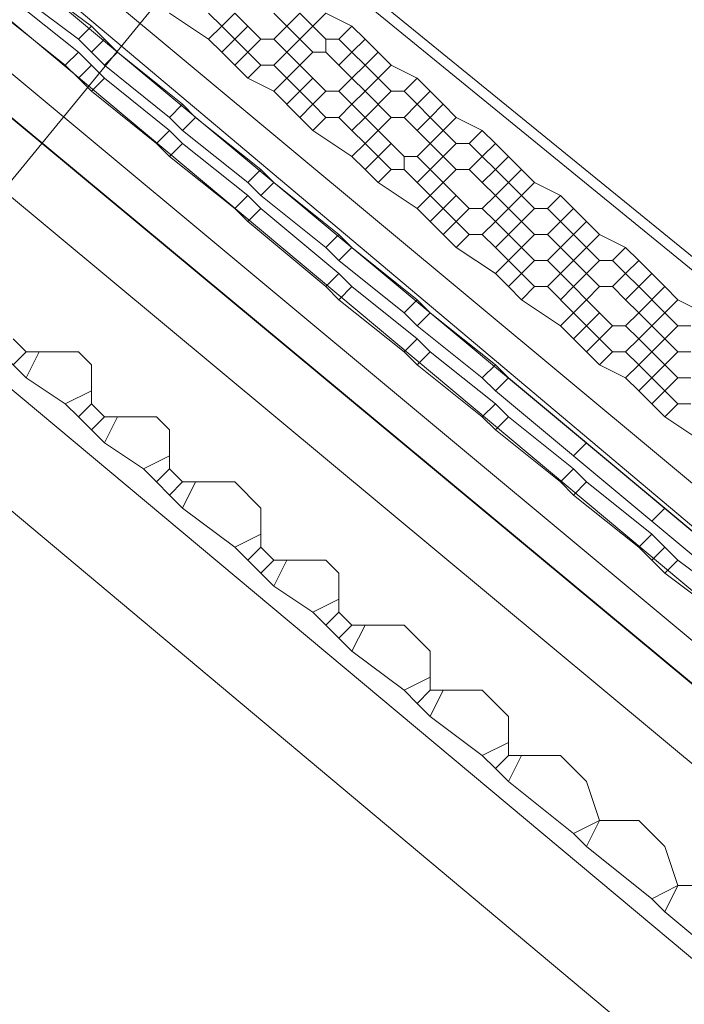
# Model space of a CAD drawing. Header units: metres. Extents: x 92810 to 93633, y 464687 to 465459.
# Tile 88 of 256: x 93179.79 to 93183.43, y 464719.74 to 464725.14. Entities that reach past the tile are written whole.
import ezdxf
from ezdxf.lldxf.tags import DXFTag

# ---------------------------------------------------------------- set-up
doc = ezdxf.new("R2010")
doc.units = ezdxf.units.M
for name, color, linetype, lineweight, transparency in [('B-OI-KL-DATA_KPN-G', 90, 'SI_B_DATA_KPN', 18, 0.4), ('B-OI-KL-DATA_LIANDER-G', 90, 'SI_B_DATA_LIANDER', 18, 0.4), ('B-OI-KL-DATA_PRORAIL-G', 90, 'SI_B_DATA_PRORAIL', 18, 0.4), ('B-OI-KL-DATA_ZIGGO BV-G', 90, 'SI_B_DATA_ZIGGO', 18, 0.4), ('B-OI-KL-ET_LS_LIANDER-G', 190, 'SI_B_ET_LS_LIANDER', 18, 0.4), ('B-OI-KL-ET_MS_LIANDER-G', 130, 'SI_B_ET_MS_LIANDER', 18, 0.4), ('B-OI-KL-GAS_LD_LIANDER-G', 30, 'SI_B_GAS_LD_LIANDER', 18, 0.4), ('B-WE-KL-DATA-G', 90, 'KL-DATA-N', 18, 0.4), ('B-WE-KL-ET_LS-G', 190, 'KL-LS-N', 18, 0.4)]:
    doc.layers.add(name, color=color, linetype=linetype, lineweight=lineweight, transparency=transparency)
doc.styles.get("Standard").update_dxf_attribs({"font": 'isocp.shx'})
tags = doc.linetypes.add('KL-DATA-N', pattern='A,4,-1,[101,NLCS.SHX,S=0.5,R=0,X=0,Y=0],-1,4,-1,["D",Standard,S=1,R=0,X=-0.25,Y=-0.5],-1.5', length=12.5).pattern_tags.tags
tags[18] = DXFTag(74, 10)
tags = doc.linetypes.add('KL-LS-N', pattern='A,4,-1,[103,NLCS.SHX,S=0.75,R=0,X=0,Y=0],-1,4,-1,["L",Standard,S=1,R=0,X=0,Y=-0.5],-2', length=13).pattern_tags.tags
tags[18] = DXFTag(74, 10)
doc.linetypes.add('SI_B_DATA_KPN', pattern='A,5,-2,["KPN",Standard,S=1.5,R=0,X=-0.51,Y=-0.75],-8', length=15)
doc.linetypes.add('SI_B_DATA_LIANDER', pattern='A,5,-2,["LI-DATA",Standard,S=1.5,R=0,X=-0.51,Y=-0.75],-11', length=18)
doc.linetypes.add('SI_B_DATA_PRORAIL', pattern='A,5,-2,["PRO-DATA",Standard,S=1.5,R=0,X=-0.51,Y=-0.75],-13', length=20)
doc.linetypes.add('SI_B_DATA_ZIGGO', pattern='A,5,-2,["ZIGGO",Standard,S=1.5,R=0,X=-0.51,Y=-0.75],-9', length=16)
doc.linetypes.add('SI_B_ET_LS_LIANDER', pattern='A,5,-2,["LI-LS",Standard,S=1.5,R=0,X=-0.51,Y=-0.75],-10', length=17)
doc.linetypes.add('SI_B_ET_MS_LIANDER', pattern='A,5,-2,["LI-MS",Standard,S=1.5,R=0,X=-0.51,Y=-0.75],-10', length=17)
doc.linetypes.add('SI_B_GAS_LD_LIANDER', pattern='A,5,-2,["LI-G-LD",Standard,S=1.5,R=0,X=-0.51,Y=-0.75],-11', length=18)

msp = doc.modelspace()

# ---------------------------------------------------------------- linework, layer by layer
at = {"layer": 'B-OI-KL-DATA_KPN-G', "flags": 128}
for points in [[(93164.0357, 464737.25), (93188.3929, 464716.9643), (93189.8214, 464715.9643)], [(93163.5357, 464736.6786), (93186.3214, 464717.6071), (93186.5357, 464717.25), (93186.9643, 464717.1071)]]:
    msp.add_lwpolyline(points, dxfattribs=at)
at = {"layer": 'B-OI-KL-DATA_LIANDER-G', "flags": 128}
for points in [[(93133.1071, 464763.8929), (93133.1071, 464763.75), (93133.3929, 464763.4643), (93153.75, 464747.1786), (93154.4643, 464746.5357), (93194.1071, 464713.4643)], [(93133.1071, 464763.8929), (93133.6071, 464763.8929), (93133.75, 464763.8214), (93134.8929, 464763.3929), (93192.5357, 464716.4643), (93192.6786, 464716.4643), (93197.9643, 464720.6786), (93198.3929, 464720.6071)]]:
    msp.add_lwpolyline(points, dxfattribs=at)
at = {"layer": 'B-OI-KL-DATA_PRORAIL-G', "flags": 128}
msp.add_lwpolyline([(93226.4643, 464780.8214), (93226.3929, 464780.5357), (93226.1786, 464780.3214), (93219.25, 464772.25), (93214.0357, 464765.8214), (93212.6071, 464764.1786), (93201.4643, 464750.8214), (93196.25, 464744.3214), (93192.6071, 464739.9643), (93179.3214, 464723.75), (93178.6071, 464722.9643), (93176.5357, 464720.3929), (93175.25, 464718.9643), (93170.0357, 464712.9643), (93166.9643, 464709.3214), (93165.3929, 464707.3214), (93164.9643, 464706.8929), (93151.8929, 464691.4643), (93151.8929, 464691.3214), (93151.6071, 464691.3214)], dxfattribs=at)
at = {"layer": 'B-OI-KL-DATA_ZIGGO BV-G', "flags": 128}
for points in [[(93193.8076, 464712.9022), (93149.26, 464749.967), (93134.543, 464762.296), (93126.008, 464769.806)], [(93193.8059, 464712.9), (93149.26, 464749.967)]]:
    msp.add_lwpolyline(points, dxfattribs=at)
at = {"layer": 'B-OI-KL-ET_LS_LIANDER-G'}
for p, q in [((93156.4643, 464745.1071), (93186.3214, 464719.9643)), ((93179.75, 464725.25), (93180.1071, 464724.9643)), ((93179.6786, 464725.1786), (93180.0357, 464724.8929)), ((93180.1071, 464724.9643), (93180.0357, 464724.8929)), ((93180.1071, 464724.9643), (93180.1786, 464724.8929)), ((93180.0357, 464724.8929), (93180.1071, 464724.8214)), ((93180.1786, 464724.8929), (93180.1071, 464724.8214)), ((93180.1786, 464724.8929), (93180.25, 464724.8214)), ((93180.1071, 464724.8214), (93180.1786, 464724.75)), ((93180.25, 464724.8214), (93180.1786, 464724.75)), ((93180.25, 464724.8214), (93180.6071, 464724.5357)), ((93180.1786, 464724.75), (93180.5357, 464724.4643)), ((93180.6071, 464724.5357), (93180.5357, 464724.4643)), ((93180.6071, 464724.5357), (93180.6786, 464724.4643)), ((93180.5357, 464724.4643), (93180.6071, 464724.3929)), ((93180.6786, 464724.4643), (93180.6071, 464724.3929)), ((93180.6786, 464724.4643), (93181.0357, 464724.1786)), ((93180.6071, 464724.3929), (93180.9643, 464724.1071)), ((93181.0357, 464724.1786), (93180.9643, 464724.1071)), ((93181.0357, 464724.1786), (93181.1071, 464724.1071)), ((93180.9643, 464724.1071), (93181.0357, 464724.0357)), ((93181.1071, 464724.1071), (93181.0357, 464724.0357)), ((93181.1071, 464724.1071), (93181.5357, 464723.75)), ((93181.0357, 464724.0357), (93181.4643, 464723.6786)), ((93181.5357, 464723.75), (93181.4643, 464723.6786)), ((93181.5357, 464723.75), (93181.6071, 464723.6786)), ((93181.4643, 464723.6786), (93181.5357, 464723.6071)), ((93181.6071, 464723.6786), (93181.5357, 464723.6071)), ((93181.6071, 464723.6786), (93181.9643, 464723.3929)), ((93181.5357, 464723.6071), (93181.8929, 464723.3214)), ((93181.9643, 464723.3929), (93181.8929, 464723.3214)), ((93181.9643, 464723.3929), (93182.0357, 464723.3214)), ((93181.8929, 464723.3214), (93181.9643, 464723.25)), ((93182.0357, 464723.3214), (93181.9643, 464723.25)), ((93182.0357, 464723.3214), (93182.3929, 464723.0357)), ((93181.9643, 464723.25), (93182.3214, 464722.9643)), ((93182.3929, 464723.0357), (93182.3214, 464722.9643)), ((93182.3929, 464723.0357), (93182.4643, 464722.9643)), ((93182.3214, 464722.9643), (93182.3929, 464722.8929)), ((93182.4643, 464722.9643), (93182.3929, 464722.8929)), ((93182.4643, 464722.9643), (93182.8214, 464722.6786)), ((93182.3929, 464722.8929), (93182.75, 464722.6071)), ((93182.8214, 464722.6786), (93182.75, 464722.6071)), ((93182.8214, 464722.6786), (93182.8929, 464722.6071)), ((93182.75, 464722.6071), (93182.8214, 464722.5357)), ((93182.8929, 464722.6071), (93182.8214, 464722.5357)), ((93182.8929, 464722.6071), (93183.25, 464722.3214)), ((93182.8214, 464722.5357), (93183.1786, 464722.25)), ((93183.25, 464722.3214), (93183.1786, 464722.25)), ((93183.25, 464722.3214), (93183.3214, 464722.25)), ((93183.1786, 464722.25), (93183.3214, 464722.1071)), ((93183.3214, 464722.25), (93183.25, 464722.1786)), ((93183.3214, 464722.25), (93183.3929, 464722.1786)), ((93183.3929, 464722.1786), (93183.3214, 464722.1071)), ((93183.3929, 464722.1786), (93183.6786, 464721.9643)), ((93183.3214, 464722.1071), (93183.6071, 464721.8929))]:
    msp.add_line(p, q, dxfattribs=at)
at = {"layer": 'B-OI-KL-ET_MS_LIANDER-G'}
for p, q in [((93181.3214, 464725.1786), (93181.1786, 464725.0357)), ((93181.3214, 464724.8929), (93181.1786, 464724.75)), ((93181.8214, 464724.8929), (93181.6786, 464724.75)), ((93181.8214, 464724.75), (93181.6786, 464724.6071)), ((93181.8214, 464724.4643), (93181.6786, 464724.3214)), ((93182.8214, 464723.9643), (93182.6786, 464723.8214)), ((93182.8214, 464723.8214), (93182.6786, 464723.6786)), ((93183.3214, 464723.6786), (93183.1786, 464723.5357)), ((93183.3214, 464723.3929), (93183.1786, 464723.25)), ((93183.3214, 464723.25), (93183.1786, 464723.1071))]:
    msp.add_line(p, q, dxfattribs=at)
at = {"layer": 'B-OI-KL-ET_MS_LIANDER-G', "flags": 128}
for points in [[(93161.25, 464740.6071), (93184.8929, 464720.8214)], [(93179.1786, 464726.1786), (93186.8929, 464719.75), (93186.8929, 464719.3929)], [(93179.8929, 464725.3214), (93180.1786, 464725.1071)], [(93179.8214, 464725.25), (93180.1071, 464725.0357)], [(93180.6071, 464725.1786), (93180.8214, 464725.0357)], [(93180.8214, 464725.1786), (93180.8929, 464725.1071)], [(93180.9643, 464725.1786), (93180.8929, 464725.1071)], [(93180.9643, 464725.1786), (93181.0357, 464725.1071)], [(93181.1786, 464725.1786), (93181.3214, 464725.0357)], [(93181.3214, 464725.1786), (93181.3929, 464725.1071)], [(93181.4643, 464725.1786), (93181.3929, 464725.1071)], [(93181.4643, 464725.1786), (93181.6071, 464725.1071)], [(93180.1786, 464725.1071), (93180.1071, 464725.0357)], [(93180.1786, 464725.1071), (93180.25, 464725.0357)], [(93180.8929, 464725.1071), (93180.8214, 464725.0357)], [(93180.8929, 464725.1071), (93180.9643, 464725.0357)], [(93181.0357, 464725.1071), (93180.9643, 464725.0357)], [(93181.0357, 464725.1071), (93181.1071, 464725.0357)], [(93181.3929, 464725.1071), (93181.3214, 464725.0357)], [(93181.3929, 464725.1071), (93181.4643, 464725.0357)], [(93181.6071, 464725.1071), (93181.5357, 464725.0357)], [(93181.6071, 464725.1071), (93181.6786, 464725.0357)], [(93180.1071, 464725.0357), (93180.1786, 464724.9643)], [(93180.25, 464725.0357), (93180.1786, 464724.9643)], [(93180.25, 464725.0357), (93180.3214, 464724.9643)], [(93180.8214, 464725.0357), (93180.8929, 464724.9643)], [(93180.9643, 464725.0357), (93180.8929, 464724.9643)], [(93180.9643, 464725.0357), (93181.0357, 464724.9643)], [(93181.1071, 464725.0357), (93181.0357, 464724.9643)], [(93181.1071, 464725.0357), (93181.1786, 464725.0357)], [(93181.1786, 464725.0357), (93181.25, 464724.9643)], [(93181.3214, 464725.0357), (93181.25, 464724.9643)], [(93181.3214, 464725.0357), (93181.3929, 464724.9643)], [(93181.4643, 464725.0357), (93181.5357, 464725.0357)], [(93181.4643, 464725.0357), (93181.4643, 464724.9643)], [(93181.5357, 464725.0357), (93181.6071, 464724.9643)], [(93181.6786, 464725.0357), (93181.6071, 464724.9643)], [(93181.6786, 464725.0357), (93181.75, 464724.9643)], [(93180.1786, 464724.9643), (93180.25, 464724.8929)], [(93180.3214, 464724.9643), (93180.25, 464724.8929)], [(93180.3214, 464724.9643), (93180.6786, 464724.6786)], [(93180.8929, 464724.9643), (93180.9643, 464724.8929)], [(93181.0357, 464724.9643), (93180.9643, 464724.8929)], [(93181.0357, 464724.9643), (93181.1071, 464724.8929)], [(93181.25, 464724.9643), (93181.1786, 464724.8929)], [(93181.25, 464724.9643), (93181.3214, 464724.8929)], [(93181.3929, 464724.9643), (93181.3214, 464724.8929)], [(93181.3929, 464724.9643), (93181.4643, 464724.9643)], [(93181.4643, 464724.9643), (93181.5357, 464724.8929)], [(93181.6071, 464724.9643), (93181.5357, 464724.8929)], [(93181.6071, 464724.9643), (93181.6786, 464724.8929)], [(93181.75, 464724.9643), (93181.6786, 464724.8929)], [(93181.75, 464724.9643), (93181.8214, 464724.8929)], [(93180.25, 464724.8929), (93180.6071, 464724.6071)], [(93180.9643, 464724.8929), (93181.0357, 464724.8214)], [(93181.1071, 464724.8929), (93181.0357, 464724.8214)], [(93181.1071, 464724.8929), (93181.1786, 464724.8929)], [(93181.1786, 464724.8929), (93181.3214, 464724.75)], [(93181.3214, 464724.8929), (93181.3929, 464724.8214)], [(93181.5357, 464724.8929), (93181.6071, 464724.8214)], [(93181.6786, 464724.8929), (93181.6071, 464724.8214)], [(93181.6786, 464724.8929), (93181.8214, 464724.75)], [(93181.8214, 464724.8929), (93181.9643, 464724.8214)], [(93181.0357, 464724.8214), (93181.1786, 464724.75)], [(93181.3929, 464724.8214), (93181.3214, 464724.75)], [(93181.3929, 464724.8214), (93181.4643, 464724.75)], [(93181.6071, 464724.8214), (93181.5357, 464724.75)], [(93181.6071, 464724.8214), (93181.6786, 464724.75)], [(93181.9643, 464724.8214), (93181.8929, 464724.75)], [(93181.9643, 464724.8214), (93182.0357, 464724.75)], [(93181.1786, 464724.75), (93181.3214, 464724.6071)], [(93181.3214, 464724.75), (93181.25, 464724.6786)], [(93181.3214, 464724.75), (93181.3929, 464724.6786)], [(93181.4643, 464724.75), (93181.3929, 464724.6786)], [(93181.4643, 464724.75), (93181.5357, 464724.75)], [(93181.5357, 464724.75), (93181.6071, 464724.6786)], [(93181.6786, 464724.75), (93181.6071, 464724.6786)], [(93181.6786, 464724.75), (93181.8214, 464724.6071)], [(93181.8214, 464724.75), (93181.8929, 464724.75)], [(93181.8929, 464724.75), (93181.9643, 464724.6786)], [(93182.0357, 464724.75), (93181.9643, 464724.6786)], [(93182.0357, 464724.75), (93182.1071, 464724.6786)], [(93180.6786, 464724.6786), (93180.6071, 464724.6071)], [(93180.6786, 464724.6786), (93180.75, 464724.6071)], [(93181.3929, 464724.6786), (93181.3214, 464724.6071)], [(93181.3929, 464724.6786), (93181.4643, 464724.6071)], [(93181.6071, 464724.6786), (93181.5357, 464724.6071)], [(93181.6071, 464724.6786), (93181.6786, 464724.6071)], [(93181.9643, 464724.6786), (93181.8929, 464724.6071)], [(93181.9643, 464724.6786), (93182.0357, 464724.6071)], [(93182.1071, 464724.6786), (93182.0357, 464724.6071)], [(93182.1071, 464724.6786), (93182.1786, 464724.6071)], [(93180.6071, 464724.6071), (93180.6786, 464724.5357)], [(93180.75, 464724.6071), (93180.6786, 464724.5357)], [(93180.75, 464724.6071), (93181.1071, 464724.3214)], [(93181.3214, 464724.6071), (93181.3929, 464724.5357)], [(93181.4643, 464724.6071), (93181.3929, 464724.5357)], [(93181.4643, 464724.6071), (93181.5357, 464724.6071)], [(93181.5357, 464724.6071), (93181.6071, 464724.5357)], [(93181.6786, 464724.6071), (93181.6071, 464724.5357)], [(93181.6786, 464724.6071), (93181.75, 464724.5357)], [(93181.8214, 464724.6071), (93181.75, 464724.5357)], [(93181.8214, 464724.6071), (93181.8929, 464724.6071)], [(93181.8929, 464724.6071), (93181.9643, 464724.5357)], [(93182.0357, 464724.6071), (93181.9643, 464724.5357)], [(93182.0357, 464724.6071), (93182.1071, 464724.5357)], [(93182.1786, 464724.6071), (93182.1071, 464724.5357)], [(93182.1786, 464724.6071), (93182.3214, 464724.5357)], [(93180.6786, 464724.5357), (93181.0357, 464724.25)], [(93181.3929, 464724.5357), (93181.6071, 464724.3929)], [(93181.6071, 464724.5357), (93181.6786, 464724.4643)], [(93181.75, 464724.5357), (93181.6786, 464724.4643)], [(93181.75, 464724.5357), (93181.8214, 464724.4643)], [(93181.9643, 464724.5357), (93182.0357, 464724.4643)], [(93182.1071, 464724.5357), (93182.0357, 464724.4643)], [(93182.1071, 464724.5357), (93182.1786, 464724.4643)], [(93182.3214, 464724.5357), (93182.25, 464724.4643)], [(93182.3214, 464724.5357), (93182.3929, 464724.4643)], [(93181.6786, 464724.4643), (93181.6071, 464724.3929)], [(93181.6786, 464724.4643), (93181.8214, 464724.3214)], [(93181.8214, 464724.4643), (93181.8929, 464724.3929)], [(93182.0357, 464724.4643), (93181.9643, 464724.3929)], [(93182.0357, 464724.4643), (93182.1071, 464724.3929)], [(93182.1786, 464724.4643), (93182.1071, 464724.3929)], [(93182.1786, 464724.4643), (93182.25, 464724.4643)], [(93182.25, 464724.4643), (93182.3214, 464724.3929)], [(93182.3929, 464724.4643), (93182.3214, 464724.3929)], [(93182.3929, 464724.4643), (93182.4643, 464724.3929)], [(93181.6071, 464724.3929), (93181.6786, 464724.3214)], [(93181.8929, 464724.3929), (93181.9643, 464724.3929)], [(93181.8929, 464724.3929), (93181.8929, 464724.3214)], [(93181.9643, 464724.3929), (93182.0357, 464724.3214)], [(93182.1071, 464724.3929), (93182.0357, 464724.3214)], [(93182.1071, 464724.3929), (93182.1786, 464724.3214)], [(93182.3214, 464724.3929), (93182.25, 464724.3214)], [(93182.3214, 464724.3929), (93182.3929, 464724.3214)], [(93182.4643, 464724.3929), (93182.3929, 464724.3214)], [(93182.4643, 464724.3929), (93182.5357, 464724.3214)], [(93181.1071, 464724.3214), (93181.0357, 464724.25)], [(93181.1071, 464724.3214), (93181.1786, 464724.25)], [(93181.6786, 464724.3214), (93181.75, 464724.25)], [(93181.8214, 464724.3214), (93181.75, 464724.25)], [(93181.8214, 464724.3214), (93181.8929, 464724.3214)], [(93181.8929, 464724.3214), (93181.9643, 464724.25)], [(93182.0357, 464724.3214), (93181.9643, 464724.25)], [(93182.0357, 464724.3214), (93182.1071, 464724.25)], [(93182.1786, 464724.3214), (93182.1071, 464724.25)], [(93182.1786, 464724.3214), (93182.25, 464724.3214)], [(93182.25, 464724.3214), (93182.3214, 464724.25)], [(93182.3929, 464724.3214), (93182.3214, 464724.25)], [(93182.3929, 464724.3214), (93182.4643, 464724.25)], [(93182.5357, 464724.3214), (93182.4643, 464724.25)], [(93182.5357, 464724.3214), (93182.6071, 464724.25)], [(93181.0357, 464724.25), (93181.1071, 464724.1786)], [(93181.1786, 464724.25), (93181.1071, 464724.1786)], [(93181.1786, 464724.25), (93181.5357, 464723.9643)], [(93181.75, 464724.25), (93181.9643, 464724.1071)], [(93181.9643, 464724.25), (93182.0357, 464724.1786)], [(93182.1071, 464724.25), (93182.0357, 464724.1786)], [(93182.1071, 464724.25), (93182.1786, 464724.1786)], [(93182.3214, 464724.25), (93182.3929, 464724.1786)], [(93182.4643, 464724.25), (93182.3929, 464724.1786)], [(93182.4643, 464724.25), (93182.5357, 464724.1786)], [(93182.6071, 464724.25), (93182.5357, 464724.1786)], [(93182.6071, 464724.25), (93182.75, 464724.1786)], [(93181.1071, 464724.1786), (93181.4643, 464723.8929)], [(93182.0357, 464724.1786), (93181.9643, 464724.1071)], [(93182.0357, 464724.1786), (93182.1071, 464724.1071)], [(93182.1786, 464724.1786), (93182.1071, 464724.1071)], [(93182.1786, 464724.1786), (93182.25, 464724.1071)], [(93182.3929, 464724.1786), (93182.3214, 464724.1071)], [(93182.3929, 464724.1786), (93182.4643, 464724.1071)], [(93182.5357, 464724.1786), (93182.4643, 464724.1071)], [(93182.5357, 464724.1786), (93182.6071, 464724.1071)], [(93182.75, 464724.1786), (93182.6786, 464724.1071)], [(93182.75, 464724.1786), (93182.8214, 464724.1071)], [(93181.9643, 464724.1071), (93182.0357, 464724.0357)], [(93182.1071, 464724.1071), (93182.0357, 464724.0357)], [(93182.1071, 464724.1071), (93182.1786, 464724.0357)], [(93182.25, 464724.1071), (93182.1786, 464724.0357)], [(93182.25, 464724.1071), (93182.3214, 464724.1071)], [(93182.3214, 464724.1071), (93182.3929, 464724.0357)], [(93182.4643, 464724.1071), (93182.3929, 464724.0357)], [(93182.4643, 464724.1071), (93182.5357, 464724.0357)], [(93182.6071, 464724.1071), (93182.5357, 464724.0357)], [(93182.6071, 464724.1071), (93182.6786, 464724.1071)], [(93182.6786, 464724.1071), (93182.75, 464724.0357)], [(93182.8214, 464724.1071), (93182.75, 464724.0357)], [(93182.8214, 464724.1071), (93182.8929, 464724.0357)], [(93182.0357, 464724.0357), (93182.1071, 464723.9643)], [(93182.1786, 464724.0357), (93182.1071, 464723.9643)], [(93182.1786, 464724.0357), (93182.25, 464723.9643)], [(93182.3929, 464724.0357), (93182.3214, 464723.9643)], [(93182.3929, 464724.0357), (93182.4643, 464723.9643)], [(93182.5357, 464724.0357), (93182.4643, 464723.9643)], [(93182.5357, 464724.0357), (93182.6071, 464723.9643)], [(93182.75, 464724.0357), (93182.6786, 464723.9643)], [(93182.75, 464724.0357), (93182.8214, 464723.9643)], [(93182.8929, 464724.0357), (93182.8214, 464723.9643)], [(93182.8929, 464724.0357), (93182.9643, 464723.9643)], [(93181.5357, 464723.9643), (93181.4643, 464723.8929)], [(93181.5357, 464723.9643), (93181.6071, 464723.8929)], [(93182.1071, 464723.9643), (93182.1786, 464723.8929)], [(93182.25, 464723.9643), (93182.1786, 464723.8929)], [(93182.25, 464723.9643), (93182.3214, 464723.9643)], [(93182.3214, 464723.9643), (93182.3929, 464723.8929)], [(93182.4643, 464723.9643), (93182.3929, 464723.8929)], [(93182.4643, 464723.9643), (93182.5357, 464723.8929)], [(93182.6071, 464723.9643), (93182.5357, 464723.8929)], [(93182.6071, 464723.9643), (93182.6786, 464723.9643)], [(93182.6786, 464723.9643), (93182.8214, 464723.8214)], [(93182.8214, 464723.9643), (93182.8929, 464723.8929)], [(93182.9643, 464723.9643), (93182.8929, 464723.8929)], [(93182.9643, 464723.9643), (93183.1071, 464723.8929)], [(93181.4643, 464723.8929), (93181.5357, 464723.8214)], [(93181.6071, 464723.8929), (93181.5357, 464723.8214)], [(93181.6071, 464723.8929), (93181.9643, 464723.6071)], [(93182.1786, 464723.8929), (93182.3929, 464723.75)], [(93182.3929, 464723.8929), (93182.4643, 464723.8214)], [(93182.5357, 464723.8929), (93182.4643, 464723.8214)], [(93182.5357, 464723.8929), (93182.6071, 464723.8214)], [(93182.8929, 464723.8929), (93182.8214, 464723.8214)], [(93182.8929, 464723.8929), (93182.9643, 464723.8214)], [(93183.1071, 464723.8929), (93183.0357, 464723.8214)], [(93183.1071, 464723.8929), (93183.1786, 464723.8214)], [(93181.5357, 464723.8214), (93181.8929, 464723.5357)], [(93182.4643, 464723.8214), (93182.3929, 464723.75)], [(93182.4643, 464723.8214), (93182.5357, 464723.75)], [(93182.6071, 464723.8214), (93182.5357, 464723.75)], [(93182.6071, 464723.8214), (93182.6786, 464723.8214)], [(93182.6786, 464723.8214), (93182.8214, 464723.6786)], [(93182.8214, 464723.8214), (93182.8929, 464723.75)], [(93182.9643, 464723.8214), (93182.8929, 464723.75)], [(93182.9643, 464723.8214), (93183.0357, 464723.8214)], [(93183.0357, 464723.8214), (93183.1071, 464723.75)], [(93183.1786, 464723.8214), (93183.1071, 464723.75)], [(93183.1786, 464723.8214), (93183.3214, 464723.6786)], [(93182.3929, 464723.75), (93182.4643, 464723.6786)], [(93182.5357, 464723.75), (93182.4643, 464723.6786)], [(93182.5357, 464723.75), (93182.6071, 464723.6786)], [(93182.8929, 464723.75), (93182.8214, 464723.6786)], [(93182.8929, 464723.75), (93182.9643, 464723.6786)], [(93183.1071, 464723.75), (93183.0357, 464723.6786)], [(93183.1071, 464723.75), (93183.1786, 464723.6786)], [(93183.25, 464723.75), (93183.1786, 464723.6786)], [(93182.4643, 464723.6786), (93182.5357, 464723.6071)], [(93182.6071, 464723.6786), (93182.5357, 464723.6071)], [(93182.6071, 464723.6786), (93182.6786, 464723.6786)], [(93182.6786, 464723.6786), (93182.8214, 464723.5357)], [(93182.8214, 464723.6786), (93182.75, 464723.6071)], [(93182.8214, 464723.6786), (93182.8929, 464723.6071)], [(93182.9643, 464723.6786), (93182.8929, 464723.6071)], [(93182.9643, 464723.6786), (93183.0357, 464723.6786)], [(93183.0357, 464723.6786), (93183.1071, 464723.6071)], [(93183.1786, 464723.6786), (93183.1071, 464723.6071)], [(93183.1786, 464723.6786), (93183.3214, 464723.5357)], [(93183.3214, 464723.6786), (93183.3929, 464723.6071)], [(93181.9643, 464723.6071), (93181.8929, 464723.5357)], [(93181.9643, 464723.6071), (93182.0357, 464723.5357)], [(93182.5357, 464723.6071), (93182.75, 464723.4643)], [(93182.8929, 464723.6071), (93182.8214, 464723.5357)], [(93182.8929, 464723.6071), (93182.9643, 464723.5357)], [(93183.1071, 464723.6071), (93183.1786, 464723.5357)], [(93183.3929, 464723.6071), (93183.3214, 464723.5357)], [(93183.3929, 464723.6071), (93183.5357, 464723.5357)], [(93181.8929, 464723.5357), (93181.9643, 464723.4643)], [(93182.0357, 464723.5357), (93181.9643, 464723.4643)], [(93182.0357, 464723.5357), (93182.3929, 464723.25)], [(93182.8214, 464723.5357), (93182.75, 464723.4643)], [(93182.8214, 464723.5357), (93182.8929, 464723.4643)], [(93182.9643, 464723.5357), (93182.8929, 464723.4643)], [(93182.9643, 464723.5357), (93183.0357, 464723.4643)], [(93183.1786, 464723.5357), (93183.1071, 464723.4643)], [(93183.1786, 464723.5357), (93183.25, 464723.4643)], [(93183.3214, 464723.5357), (93183.25, 464723.4643)], [(93183.3214, 464723.5357), (93183.3929, 464723.4643)], [(93181.9643, 464723.4643), (93182.3214, 464723.1786)], [(93182.75, 464723.4643), (93182.8214, 464723.3929)], [(93182.8929, 464723.4643), (93182.8214, 464723.3929)], [(93182.8929, 464723.4643), (93182.9643, 464723.3929)], [(93183.0357, 464723.4643), (93182.9643, 464723.3929)], [(93183.0357, 464723.4643), (93183.1071, 464723.4643)], [(93183.1071, 464723.4643), (93183.1786, 464723.3929)], [(93183.25, 464723.4643), (93183.1786, 464723.3929)], [(93183.25, 464723.4643), (93183.3214, 464723.3929)], [(93183.3929, 464723.4643), (93183.3214, 464723.3929)], [(93183.3929, 464723.4643), (93183.4643, 464723.4643)], [(93182.8214, 464723.3929), (93182.8929, 464723.3214)], [(93182.9643, 464723.3929), (93182.8929, 464723.3214)], [(93182.9643, 464723.3929), (93183.0357, 464723.3214)], [(93183.1786, 464723.3929), (93183.1071, 464723.3214)], [(93183.1786, 464723.3929), (93183.3214, 464723.25)], [(93183.3214, 464723.3929), (93183.3929, 464723.3214)], [(93182.8929, 464723.3214), (93182.9643, 464723.25)], [(93183.0357, 464723.3214), (93182.9643, 464723.25)], [(93183.0357, 464723.3214), (93183.1071, 464723.3214)], [(93183.1071, 464723.3214), (93183.1786, 464723.25)], [(93183.3929, 464723.3214), (93183.3214, 464723.25)], [(93183.3929, 464723.3214), (93183.4643, 464723.3214)], [(93182.3929, 464723.25), (93182.3214, 464723.1786)], [(93182.3929, 464723.25), (93182.4643, 464723.1786)], [(93182.9643, 464723.25), (93183.1071, 464723.1786)], [(93183.1786, 464723.25), (93183.1071, 464723.1786)], [(93183.1786, 464723.25), (93183.3214, 464723.1071)], [(93183.3214, 464723.25), (93183.3929, 464723.1786)], [(93182.3214, 464723.1786), (93182.3929, 464723.1071)], [(93182.4643, 464723.1786), (93182.3929, 464723.1071)], [(93182.4643, 464723.1786), (93183.3214, 464722.4643)], [(93183.1071, 464723.1786), (93183.1786, 464723.1071)], [(93183.3929, 464723.1786), (93183.3214, 464723.1071)], [(93183.3929, 464723.1786), (93183.4643, 464723.1786)], [(93182.3929, 464723.1071), (93183.25, 464722.3929)], [(93183.1786, 464723.1071), (93183.25, 464723.0357)], [(93183.3214, 464723.1071), (93183.25, 464723.0357)], [(93183.3214, 464723.1071), (93183.3929, 464723.0357)], [(93183.25, 464723.0357), (93183.3214, 464722.9643)], [(93183.3929, 464723.0357), (93183.3214, 464722.9643)], [(93183.3929, 464723.0357), (93183.4643, 464723.0357)], [(93183.3214, 464722.9643), (93183.5357, 464722.8214)], [(93182.8929, 464722.8214), (93182.8214, 464722.75)], [(93183.3214, 464722.4643), (93183.25, 464722.3929)], [(93183.3214, 464722.4643), (93183.75, 464722.1071)], [(93183.25, 464722.3929), (93183.6786, 464722.0357)]]:
    msp.add_lwpolyline(points, dxfattribs=at)
at = {"layer": 'B-OI-KL-GAS_LD_LIANDER-G'}
for p, q in [((93180.1786, 464723.25), (93180.1786, 464723.0357)), ((93180.6071, 464722.8929), (93180.6071, 464722.6786)), ((93181.1071, 464722.4643), (93181.1071, 464722.25)), ((93181.5357, 464722.1071), (93181.5357, 464721.8929)), ((93182.0357, 464721.6786), (93182.0357, 464721.4643)), ((93182.4643, 464721.3214), (93182.4643, 464721.1071))]:
    msp.add_line(p, q, dxfattribs=at)
at = {"layer": 'B-OI-KL-GAS_LD_LIANDER-G', "flags": 128}
for points in [[(93138.75, 464757.4643), (93138.75, 464757.3214), (93173.6786, 464727.5357), (93192.75, 464711.5357)], [(93179.75, 464723.3929), (93179.8214, 464723.3214)], [(93179.6786, 464723.3214), (93179.8214, 464723.1786)], [(93179.8214, 464723.3214), (93179.75, 464723.25)], [(93179.8214, 464723.3214), (93180.1071, 464723.3214)], [(93179.8929, 464723.3214), (93179.8214, 464723.1786)], [(93180.1071, 464723.3214), (93180.1786, 464723.25)], [(93179.8214, 464723.1786), (93180.0357, 464723.0357)], [(93180.1786, 464723.1071), (93180.0357, 464723.0357)], [(93180.0357, 464723.0357), (93180.1071, 464722.9643)], [(93180.1786, 464723.0357), (93180.1071, 464722.9643)], [(93180.1786, 464723.0357), (93180.25, 464722.9643)], [(93180.1071, 464722.9643), (93180.1786, 464722.8929)], [(93180.25, 464722.9643), (93180.1786, 464722.8929)], [(93180.25, 464722.9643), (93180.5357, 464722.9643)], [(93180.3214, 464722.9643), (93180.25, 464722.8214)], [(93180.5357, 464722.9643), (93180.6071, 464722.8929)], [(93180.1786, 464722.8929), (93180.25, 464722.8214)], [(93180.25, 464722.8214), (93180.4643, 464722.6786)], [(93180.6071, 464722.75), (93180.4643, 464722.6786)], [(93180.4643, 464722.6786), (93180.5357, 464722.6071)], [(93180.6071, 464722.6786), (93180.5357, 464722.6071)], [(93180.6071, 464722.6786), (93180.6786, 464722.6071)], [(93180.5357, 464722.6071), (93180.6071, 464722.5357)], [(93180.6786, 464722.6071), (93180.6071, 464722.5357)], [(93180.6786, 464722.6071), (93180.9643, 464722.6071)], [(93180.75, 464722.6071), (93180.6786, 464722.4643)], [(93180.9643, 464722.6071), (93181.1071, 464722.4643)], [(93180.6071, 464722.5357), (93180.6786, 464722.4643)], [(93180.6786, 464722.4643), (93180.9643, 464722.25)], [(93181.1071, 464722.3214), (93180.9643, 464722.25)], [(93180.9643, 464722.25), (93181.0357, 464722.1786)], [(93181.1071, 464722.25), (93181.0357, 464722.1786)], [(93181.1071, 464722.25), (93181.1786, 464722.1786)], [(93181.0357, 464722.1786), (93181.1071, 464722.1071)], [(93181.1786, 464722.1786), (93181.1071, 464722.1071)], [(93181.1786, 464722.1786), (93181.4643, 464722.1786)], [(93181.25, 464722.1786), (93181.1786, 464722.0357)], [(93181.4643, 464722.1786), (93181.5357, 464722.1071)], [(93181.1071, 464722.1071), (93181.1786, 464722.0357)], [(93181.1786, 464722.0357), (93181.3929, 464721.8929)], [(93181.5357, 464721.9643), (93181.3929, 464721.8929)], [(93181.3929, 464721.8929), (93181.4643, 464721.8214)], [(93181.5357, 464721.8929), (93181.4643, 464721.8214)], [(93181.5357, 464721.8929), (93181.6071, 464721.8214)], [(93181.4643, 464721.8214), (93181.5357, 464721.75)], [(93181.6071, 464721.8214), (93181.5357, 464721.75)], [(93181.6071, 464721.8214), (93181.8929, 464721.8214)], [(93181.6786, 464721.8214), (93181.6071, 464721.6786)], [(93181.8929, 464721.8214), (93182.0357, 464721.6786)], [(93181.5357, 464721.75), (93181.6071, 464721.6786)], [(93181.6071, 464721.6786), (93181.8929, 464721.4643)], [(93182.0357, 464721.5357), (93181.8929, 464721.4643)], [(93181.8929, 464721.4643), (93181.9643, 464721.3929)], [(93182.0357, 464721.4643), (93181.9643, 464721.3929)], [(93182.0357, 464721.4643), (93182.3214, 464721.4643)], [(93182.1071, 464721.4643), (93182.0357, 464721.3214)], [(93182.3214, 464721.4643), (93182.4643, 464721.3214)], [(93181.9643, 464721.3929), (93182.0357, 464721.3214)], [(93182.0357, 464721.3214), (93182.3214, 464721.1071)], [(93182.4643, 464721.1786), (93182.3214, 464721.1071)], [(93182.3214, 464721.1071), (93182.3929, 464721.0357)], [(93182.4643, 464721.1071), (93182.3929, 464721.0357)], [(93182.4643, 464721.1071), (93182.75, 464721.1071)], [(93182.5357, 464721.1071), (93182.4643, 464720.9643)], [(93182.75, 464721.1071), (93182.8929, 464720.9643), (93182.9643, 464720.75)], [(93182.3929, 464721.0357), (93182.4643, 464720.9643)], [(93182.4643, 464720.9643), (93182.8214, 464720.6786)], [(93182.9643, 464720.75), (93182.8214, 464720.6786)], [(93182.9643, 464720.75), (93182.8929, 464720.6071)], [(93182.9643, 464720.75), (93183.1786, 464720.75), (93183.3214, 464720.6071), (93183.3929, 464720.3929)], [(93182.8214, 464720.6786), (93182.8929, 464720.6071)], [(93182.8929, 464720.6071), (93183.25, 464720.3214)], [(93183.3929, 464720.3929), (93183.25, 464720.3214)], [(93183.3929, 464720.3929), (93183.3214, 464720.25)], [(93183.3929, 464720.3929), (93183.6071, 464720.3929), (93183.75, 464720.25), (93183.8929, 464719.9643)], [(93183.25, 464720.3214), (93183.3214, 464720.25)], [(93183.3214, 464720.25), (93183.75, 464719.8929)]]:
    msp.add_lwpolyline(points, dxfattribs=at)
at = {"layer": 'B-WE-KL-DATA-G'}
msp.add_lwpolyline([(93134.8, 464763.5), (93192.5, 464716.4), (93202.6401, 464724.4524)], dxfattribs=at)
at = {"layer": 'B-WE-KL-ET_LS-G'}
msp.add_lwpolyline([(93138.4185, 464759.2948), (93193.9098, 464713.0359)], dxfattribs=at)

doc.saveas('drawing.dxf')
